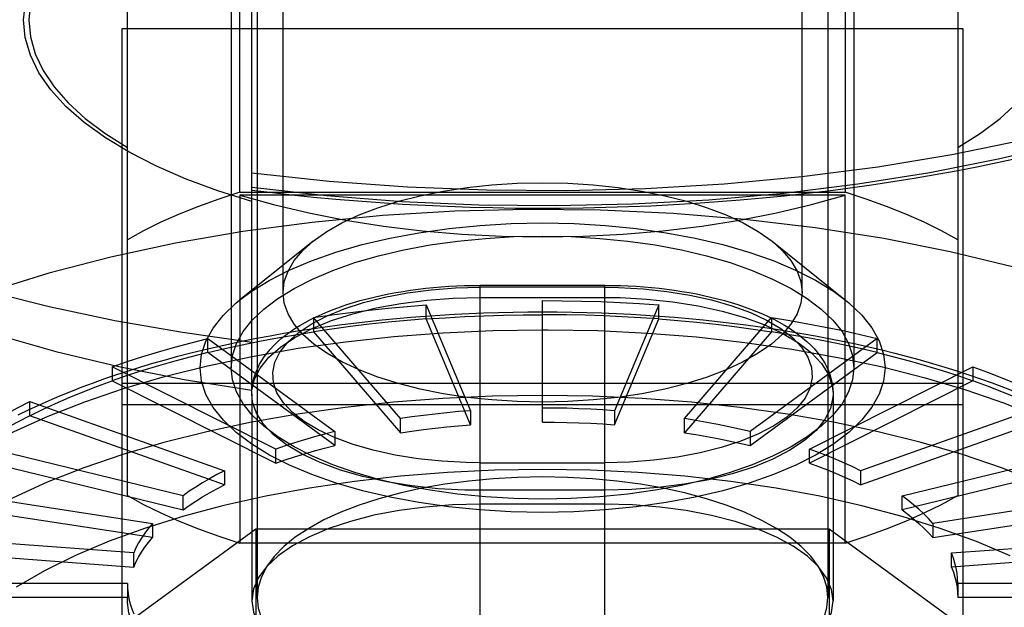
# Model space of a CAD drawing. Header units: inches. Extents: x 0 to 227, y 0 to 147.
# Tile 140 of 247: x 75.524 to 75.897, y 83.255 to 83.478. Entities that reach past the tile are written whole.
import ezdxf

# ---------------------------------------------------------------- set-up
doc = ezdxf.new("R2010")
doc.units = ezdxf.units.IN
doc.header["$LTSCALE"] = 12.466667
doc.header["$MEASUREMENT"] = 0
doc.linetypes.add('HIDDEN', pattern=[0.2, 0.1, -0.1])
doc.layers.add('DEFAULT_2', color=8, linetype='HIDDEN')

msp = doc.modelspace()

# ---------------------------------------------------------------- linework, layer by layer
at = {"layer": 'DEFAULT_2', "color": 8, "linetype": 'HIDDEN'}
for p, q in [((75.62384, 83.37463), (75.62384, 83.88131)), ((75.8207, 83.37463), (75.8207, 83.88131)), ((75.60416, 83.7029), (75.60416, 83.34608)), ((75.84038, 83.7029), (75.84038, 83.34608)), ((75.614, 83.60497), (75.614, 83.25887)), ((75.83054, 83.60497), (75.83054, 83.25887)), ((75.60747, 83.41264), (75.60747, 83.54466)), ((75.83707, 83.54466), (75.83707, 83.41264)), ((75.56479, 83.29757), (75.56479, 83.52662)), ((75.87975, 83.52662), (75.87975, 83.29757)), ((75.61203, 83.33754), (75.61203, 83.49839)), ((75.56279, 83.19729), (75.56279, 83.47479)), ((75.56279, 83.47479), (75.88169, 83.47479)), ((75.88169, 83.47479), (75.88169, 83.19729)), ((75.60747, 83.41264), (75.83707, 83.41264)), ((75.60747, 83.41155), (75.60747, 83.27953)), ((75.83707, 83.41155), (75.60747, 83.41155)), ((75.83707, 83.27953), (75.83707, 83.41155)), ((75.6352, 83.39403), (75.60734, 83.37169)), ((75.80934, 83.39403), (75.8372, 83.37169)), ((75.69862, 83.07832), (75.69862, 83.3773)), ((75.74586, 83.3773), (75.69862, 83.3773)), ((75.74585, 83.37657), (75.69862, 83.37657)), ((75.74585, 83.37657), (75.75113, 83.37649)), ((75.74586, 83.07832), (75.74586, 83.3773)), ((75.69862, 83.37276), (75.74586, 83.37276)), ((75.74586, 83.37276), (75.75166, 83.37268)), ((75.67817, 83.36455), (75.67817, 83.36991)), ((75.67817, 83.36991), (75.69492, 83.32976)), ((75.72227, 83.32542), (75.72227, 83.37154)), ((75.76637, 83.36991), (75.74962, 83.32976)), ((75.76637, 83.36455), (75.76637, 83.36991)), ((75.63542, 83.36506), (75.63542, 83.35971)), ((75.66841, 83.32676), (75.63542, 83.36506)), ((75.72429, 83.36618), (75.72227, 83.36618)), ((75.77613, 83.32676), (75.80912, 83.36506)), ((75.80912, 83.36506), (75.80912, 83.35971)), ((75.69492, 83.32441), (75.67817, 83.36455)), ((75.74962, 83.32441), (75.76637, 83.36455)), ((75.63542, 83.35971), (75.66841, 83.32141)), ((75.72227, 83.36047), (75.72439, 83.36047)), ((75.80912, 83.35971), (75.77613, 83.32141)), ((75.5953, 83.35181), (75.5953, 83.35716)), ((75.5953, 83.35716), (75.64353, 83.32186)), ((75.84924, 83.35716), (75.80101, 83.32186)), ((75.84924, 83.35181), (75.84924, 83.35716)), ((75.64353, 83.3165), (75.5953, 83.35181)), ((75.80101, 83.3165), (75.84924, 83.35181)), ((75.55904, 83.34643), (75.55904, 83.34108)), ((75.62104, 83.3152), (75.55904, 83.34643)), ((75.8235, 83.3152), (75.8855, 83.34643)), ((75.8855, 83.34643), (75.8855, 83.34108)), ((75.55904, 83.34108), (75.62104, 83.30985)), ((75.88169, 83.34001), (75.56279, 83.34001)), ((75.8855, 83.34108), (75.8235, 83.30985)), ((75.612, 83.33615), (75.612, 83.25765)), ((75.83247, 83.33615), (75.83247, 83.25765)), ((75.52774, 83.32785), (75.52774, 83.3332)), ((75.52774, 83.3332), (75.60163, 83.307)), ((75.56279, 83.33206), (75.88169, 83.33206)), ((75.9168, 83.3332), (75.84291, 83.307)), ((75.60163, 83.30165), (75.52774, 83.32785)), ((75.69492, 83.32976), (75.69492, 83.32441)), ((75.74962, 83.32976), (75.74962, 83.32441)), ((75.84291, 83.30165), (75.9168, 83.32785)), ((75.66841, 83.32141), (75.66841, 83.32676)), ((75.77613, 83.32141), (75.77613, 83.32676)), ((75.64353, 83.32186), (75.64353, 83.3165)), ((75.80101, 83.32186), (75.80101, 83.3165)), ((75.58589, 83.29749), (75.50235, 83.31788)), ((75.85865, 83.29749), (75.94219, 83.31788)), ((75.62104, 83.30985), (75.62104, 83.3152)), ((75.8235, 83.30985), (75.8235, 83.3152)), ((75.50235, 83.31252), (75.58589, 83.29214)), ((75.69862, 83.31001), (75.69335, 83.31009)), ((75.69862, 83.31001), (75.74586, 83.31001)), ((75.94219, 83.31252), (75.85865, 83.29214)), ((75.60163, 83.307), (75.60163, 83.30165)), ((75.84291, 83.307), (75.84291, 83.30165)), ((75.48365, 83.30092), (75.57429, 83.28698)), ((75.69862, 83.29955), (75.69282, 83.29963)), ((75.74586, 83.29955), (75.69862, 83.29955)), ((75.96089, 83.30092), (75.87025, 83.28698)), ((75.57429, 83.28163), (75.48365, 83.29557)), ((75.58589, 83.29214), (75.58589, 83.29749)), ((75.74586, 83.29426), (75.69862, 83.29426)), ((75.85865, 83.29214), (75.85865, 83.29749)), ((75.87025, 83.28163), (75.96089, 83.29557)), ((75.57429, 83.28698), (75.57429, 83.28163)), ((75.87025, 83.28698), (75.87025, 83.28163)), ((75.50475, 83.20534), (75.61351, 83.28495)), ((75.61351, 83.28495), (75.61351, 83.16007)), ((75.61351, 83.28495), (75.83103, 83.28495)), ((75.83103, 83.28495), (75.83103, 83.16007)), ((75.83103, 83.28495), (75.93979, 83.20534)), ((75.56718, 83.27577), (75.47219, 83.28285)), ((75.83707, 83.27953), (75.60747, 83.27953)), ((75.87736, 83.27577), (75.97235, 83.28285)), ((75.47219, 83.2775), (75.56718, 83.27042)), ((75.56718, 83.27042), (75.56718, 83.27577)), ((75.97235, 83.2775), (75.87736, 83.27042)), ((75.87736, 83.27042), (75.87736, 83.27577)), ((75.56479, 83.26422), (75.46833, 83.26422)), ((75.56479, 83.26422), (75.56479, 83.25887)), ((75.87975, 83.26422), (75.87975, 83.25887)), ((75.97621, 83.26422), (75.87975, 83.26422)), ((75.56479, 83.25887), (75.46833, 83.25887)), ((75.97621, 83.25887), (75.87975, 83.25887))]:
    msp.add_line(p, q, dxfattribs=at)
for points in [[(75.56479, 83.52662), (75.55621, 83.52121), (75.54872, 83.51557), (75.54228, 83.50968), (75.53696, 83.5036), (75.53279, 83.49736), (75.5298, 83.49101), (75.52799, 83.48458), (75.52739, 83.47811)], [(75.52542, 83.47811), (75.52625, 83.4857)], [(75.61203, 83.41452), (75.64037, 83.41138), (75.66901, 83.40917), (75.69806, 83.40791), (75.72723, 83.40759), (75.75637, 83.40823), (75.7853, 83.40982), (75.81383, 83.41234), (75.84184, 83.41578), (75.8692, 83.42015), (75.89572, 83.42539), (75.92117, 83.43149), (75.94542, 83.43839), (75.96832, 83.44607), (75.98975, 83.45446), (76.00956, 83.46352), (76.02765, 83.4732), (76.04392, 83.48343)], [(75.61203, 83.42002), (75.64127, 83.41689), (75.67099, 83.41472), (75.70102, 83.41354), (75.73117, 83.41334), (75.76128, 83.41412), (75.79115, 83.41589), (75.8206, 83.41862), (75.84947, 83.42231), (75.87757, 83.42693), (75.90475, 83.43246), (75.93083, 83.43886), (75.95567, 83.44609), (75.97911, 83.45411), (76.00101, 83.46288), (76.02124, 83.47233), (76.03968, 83.48242)], [(75.61203, 83.40918), (75.5991, 83.41321), (75.58707, 83.41764), (75.57589, 83.42249), (75.56567, 83.4277), (75.5565, 83.43324), (75.54842, 83.43909), (75.54149, 83.44519), (75.53575, 83.45151), (75.53126, 83.458), (75.52802, 83.46463), (75.52608, 83.47132), (75.52542, 83.47811)], [(75.52739, 83.47811), (75.52799, 83.47163), (75.5298, 83.4652), (75.53279, 83.45885), (75.53696, 83.45261), (75.54228, 83.44653), (75.54872, 83.44064), (75.55621, 83.435), (75.56479, 83.42959)], [(75.87975, 83.42959), (75.88833, 83.435), (75.89582, 83.44064), (75.90226, 83.44653), (75.90758, 83.45261), (75.91175, 83.45885), (75.91474, 83.4652), (75.91655, 83.47163), (75.91715, 83.47811)], [(75.37748, 83.43698), (75.3801, 83.43491), (75.39427, 83.4248), (75.41011, 83.41515), (75.42754, 83.406), (75.44647, 83.39739), (75.4668, 83.38938), (75.48844, 83.382), (75.51126, 83.37529), (75.53515, 83.36929), (75.56, 83.36402), (75.58567, 83.35951), (75.61203, 83.35579)], [(75.9024, 83.42548), (75.89472, 83.4238), (75.88696, 83.42219), (75.87912, 83.42066), (75.87121, 83.41921), (75.86323, 83.41783), (75.85518, 83.41653), (75.84707, 83.41531), (75.8389, 83.41416), (75.83067, 83.41309), (75.82239, 83.4121), (75.81407, 83.41119), (75.8057, 83.41036), (75.79729, 83.40961), (75.78885, 83.40894), (75.78038, 83.40835), (75.77188, 83.40784), (75.76335, 83.40741), (75.75481, 83.40706), (75.74625, 83.40679), (75.73768, 83.4066), (75.7291, 83.4065), (75.72052, 83.40648), (75.71194, 83.40653), (75.70336, 83.40667), (75.6948, 83.40689), (75.68625, 83.40719), (75.67771, 83.40757), (75.6692, 83.40804), (75.66071, 83.40858), (75.65225, 83.4092), (75.64382, 83.40991), (75.63543, 83.41069), (75.62708, 83.41155), (75.61878, 83.41249), (75.61203, 83.41332)], [(75.6352, 83.39403), (75.64043, 83.39774), (75.64619, 83.40102), (75.65267, 83.40404), (75.65983, 83.40678), (75.66759, 83.40922), (75.67587, 83.41131), (75.6846, 83.41306), (75.6937, 83.41444), (75.70307, 83.41543), (75.71262, 83.41603), (75.72227, 83.41623), (75.73192, 83.41603), (75.74147, 83.41543), (75.75084, 83.41444), (75.75994, 83.41306), (75.76867, 83.41131), (75.77695, 83.40922), (75.78471, 83.40678), (75.79187, 83.40404), (75.79835, 83.40102), (75.80411, 83.39774), (75.80934, 83.39403)], [(75.60747, 83.41264), (75.59946, 83.41003), (75.59179, 83.40726), (75.58447, 83.40432), (75.57751, 83.40123), (75.57096, 83.39799), (75.56479, 83.3946)], [(75.60747, 83.41155), (75.62025, 83.40793), (75.63359, 83.40477), (75.64751, 83.40205), (75.6619, 83.3998), (75.67666, 83.39803), (75.69171, 83.39676), (75.70689, 83.396), (75.72227, 83.39575)], [(75.72227, 83.39575), (75.73765, 83.396), (75.75283, 83.39676), (75.76788, 83.39803), (75.78264, 83.3998), (75.79703, 83.40205), (75.81095, 83.40477), (75.82429, 83.40793), (75.83707, 83.41155)], [(75.87975, 83.3946), (75.87358, 83.39799), (75.86703, 83.40123), (75.86007, 83.40432), (75.85275, 83.40726), (75.84508, 83.41003), (75.83707, 83.41264)], [(75.4123, 83.40906), (75.42306, 83.40105), (75.43819, 83.39142), (75.45507, 83.38232), (75.47356, 83.3738), (75.49359, 83.36591), (75.515, 83.35871), (75.5377, 83.35223), (75.56153, 83.34652), (75.58629, 83.34163), (75.61203, 83.33754)], [(75.90102, 83.38423), (75.87691, 83.39009), (75.85174, 83.39508), (75.8257, 83.39917), (75.79898, 83.40233), (75.77177, 83.40454), (75.74425, 83.4058), (75.71661, 83.40608), (75.68905, 83.4054), (75.66173, 83.40377), (75.63484, 83.40119), (75.60855, 83.39769), (75.58304, 83.39329), (75.55848, 83.38801), (75.53502, 83.3819), (75.51282, 83.37498)], [(75.60735, 83.37169), (75.6118, 83.37498), (75.61853, 83.37914), (75.62615, 83.38303), (75.63465, 83.38662), (75.64391, 83.38988), (75.65385, 83.39276), (75.66437, 83.39524), (75.67539, 83.39729), (75.68679, 83.3989), (75.69848, 83.40006), (75.71037, 83.40076), (75.72234, 83.40099), (75.73431, 83.40076), (75.74617, 83.40005), (75.75782, 83.3989), (75.76917, 83.39729), (75.78013, 83.39525), (75.7906, 83.39278), (75.8005, 83.38992), (75.80973, 83.38668), (75.81821, 83.38311), (75.82584, 83.37923), (75.8326, 83.37508), (75.83719, 83.3717)], [(75.60416, 83.34608), (75.60466, 83.35069), (75.60617, 83.35526), (75.60867, 83.35974), (75.61214, 83.36412), (75.61654, 83.36833), (75.62185, 83.37236), (75.62802, 83.37617), (75.63499, 83.37971), (75.6427, 83.38297), (75.65109, 83.38592), (75.66009, 83.38852), (75.66962, 83.39077), (75.6796, 83.39263), (75.68995, 83.39409), (75.70057, 83.39515), (75.71137, 83.39579), (75.72227, 83.396), (75.73317, 83.39579), (75.74397, 83.39515), (75.75459, 83.39409), (75.76494, 83.39263), (75.77492, 83.39077), (75.78445, 83.38852), (75.79345, 83.38592), (75.80184, 83.38297), (75.80955, 83.37971), (75.81652, 83.37617), (75.82269, 83.37236), (75.828, 83.36833), (75.8324, 83.36412), (75.83587, 83.35974), (75.83837, 83.35526), (75.83988, 83.35069), (75.84038, 83.34608)], [(75.62384, 83.37463), (75.62432, 83.37871), (75.62574, 83.38275), (75.62808, 83.3867), (75.63134, 83.39055), (75.6352, 83.39403)], [(75.80934, 83.39403), (75.8132, 83.39055), (75.81646, 83.3867), (75.8188, 83.38275), (75.82022, 83.37871), (75.8207, 83.37463)], [(75.612, 83.33615), (75.61203, 83.33734), (75.61216, 83.33877), (75.61238, 83.3402), (75.61269, 83.34162), (75.6131, 83.34305), (75.61361, 83.34448), (75.61423, 83.34592), (75.61495, 83.34736), (75.61579, 83.34879), (75.61673, 83.35021), (75.61778, 83.35161), (75.61896, 83.35302), (75.62025, 83.3544), (75.62166, 83.35577), (75.62317, 83.35711), (75.62479, 83.35841), (75.62651, 83.35967), (75.62832, 83.3609), (75.63023, 83.36209), (75.63221, 83.36323), (75.63427, 83.36433), (75.63641, 83.36539), (75.63862, 83.3664), (75.6409, 83.36736), (75.64323, 83.36828), (75.64562, 83.36916), (75.64807, 83.36999), (75.65058, 83.37077), (75.65314, 83.37151), (75.65574, 83.37221), (75.65839, 83.37286), (75.66108, 83.37347), (75.66382, 83.37404), (75.66658, 83.37456), (75.66939, 83.37503), (75.67222, 83.37546), (75.67508, 83.37585), (75.67797, 83.37619), (75.68088, 83.37648), (75.68381, 83.37674), (75.68675, 83.37694), (75.68971, 83.3771), (75.69267, 83.37721), (75.69564, 83.37728), (75.69862, 83.3773)], [(75.69335, 83.31009), (75.68402, 83.31059), (75.67503, 83.31154), (75.66632, 83.31294), (75.65806, 83.31477), (75.65039, 83.31699), (75.64339, 83.31957), (75.63721, 83.32246), (75.63187, 83.32564), (75.62743, 83.32907), (75.62396, 83.33271), (75.62154, 83.3365), (75.62018, 83.34038), (75.61992, 83.34429), (75.62074, 83.34819), (75.62264, 83.35202), (75.6256, 83.35574), (75.62958, 83.35928), (75.63451, 83.36261), (75.64032, 83.36566), (75.64697, 83.36841), (75.6544, 83.37082), (75.66247, 83.37285), (75.67106, 83.37446), (75.68004, 83.37563), (75.6892, 83.37633), (75.69862, 83.37657)], [(75.74586, 83.3773), (75.74883, 83.37728), (75.7518, 83.37721), (75.75477, 83.3771), (75.75772, 83.37694), (75.76066, 83.37674), (75.76359, 83.37649), (75.76649, 83.37619), (75.76937, 83.37585), (75.77223, 83.37547), (75.77506, 83.37504), (75.77785, 83.37456), (75.78061, 83.37405), (75.78334, 83.37348), (75.78602, 83.37288), (75.78866, 83.37223), (75.79126, 83.37154), (75.7938, 83.3708), (75.7963, 83.37002), (75.79874, 83.3692), (75.80112, 83.36833), (75.80344, 83.36742), (75.8057, 83.36646), (75.8079, 83.36546), (75.81003, 83.36442), (75.81207, 83.36334), (75.81404, 83.36221), (75.81594, 83.36104), (75.81774, 83.35983), (75.81945, 83.35859), (75.82106, 83.35731), (75.82257, 83.356), (75.82398, 83.35466), (75.82527, 83.35329), (75.82645, 83.35192), (75.82751, 83.35054), (75.82846, 83.34915), (75.82931, 83.34774), (75.83006, 83.34633), (75.83069, 83.34491), (75.83123, 83.3435), (75.83167, 83.34208), (75.83201, 83.34067), (75.83226, 83.33925), (75.83241, 83.33782), (75.83247, 83.3364), (75.83247, 83.33615)], [(75.75113, 83.37649), (75.76046, 83.37599), (75.76945, 83.37504), (75.77816, 83.37364), (75.78641, 83.37181), (75.79409, 83.36959), (75.80109, 83.36701), (75.80727, 83.36412), (75.81261, 83.36094), (75.81704, 83.35751), (75.82051, 83.35387), (75.82294, 83.35008), (75.8243, 83.3462), (75.82456, 83.34229), (75.82374, 83.33839), (75.82183, 83.33455), (75.81888, 83.33084), (75.8149, 83.3273), (75.80997, 83.32397), (75.80415, 83.32092), (75.79751, 83.31817), (75.79008, 83.31576), (75.78201, 83.31373), (75.77341, 83.31212), (75.76444, 83.31095), (75.75527, 83.31025), (75.74586, 83.31001)], [(75.612, 83.33615), (75.61205, 83.33738), (75.613, 83.34169), (75.61514, 83.34592), (75.61845, 83.35001), (75.62288, 83.35391), (75.62836, 83.35756), (75.63483, 83.36092), (75.64219, 83.36392), (75.65034, 83.36654), (75.65916, 83.36874), (75.66853, 83.37048), (75.67832, 83.37174), (75.6884, 83.3725), (75.69862, 83.37276)], [(75.8207, 83.37463), (75.82022, 83.37055), (75.8188, 83.36652), (75.81646, 83.36256), (75.8132, 83.35871), (75.80907, 83.35502), (75.80411, 83.35152), (75.79835, 83.34824), (75.79187, 83.34522), (75.78471, 83.34248), (75.77695, 83.34004), (75.76867, 83.33795), (75.75994, 83.3362), (75.75084, 83.33482), (75.74147, 83.33383), (75.73192, 83.33323), (75.72227, 83.33303), (75.71262, 83.33323), (75.70307, 83.33383), (75.6937, 83.33482), (75.6846, 83.3362), (75.67587, 83.33795), (75.66759, 83.34004), (75.65983, 83.34248), (75.65267, 83.34522), (75.64619, 83.34824), (75.64043, 83.35152), (75.63547, 83.35502), (75.63134, 83.35871), (75.62808, 83.36256), (75.62574, 83.36652), (75.62432, 83.37055), (75.62384, 83.37463)], [(75.75166, 83.37268), (75.76181, 83.37213), (75.77174, 83.37109), (75.78132, 83.36955), (75.79039, 83.36755), (75.79884, 83.36511), (75.80656, 83.36227), (75.81342, 83.35906), (75.81935, 83.35553), (75.82424, 83.35173), (75.82804, 83.34771), (75.8307, 83.34353), (75.83216, 83.33925), (75.83247, 83.33615)], [(75.59235, 83.34608), (75.59291, 83.35116), (75.59456, 83.35616), (75.59731, 83.3611), (75.60112, 83.36591), (75.60597, 83.37055), (75.60735, 83.37169)], [(75.63542, 83.36506), (75.6424, 83.36609), (75.64944, 83.36703), (75.65655, 83.36788), (75.66371, 83.36864), (75.67092, 83.36932), (75.67817, 83.36991)], [(75.72227, 83.37154), (75.72966, 83.37149), (75.73704, 83.37135), (75.7444, 83.37113), (75.75175, 83.37081), (75.75907, 83.3704), (75.76637, 83.36991)], [(75.83719, 83.3717), (75.83846, 83.37065), (75.84334, 83.366), (75.84718, 83.36118), (75.84996, 83.35622), (75.85162, 83.35119), (75.85219, 83.34608)], [(75.52339, 83.32817), (75.52722, 83.33004), (75.53114, 83.33187), (75.53514, 83.33365), (75.53922, 83.33539), (75.54338, 83.33709), (75.54761, 83.33875), (75.55192, 83.34036), (75.55629, 83.34193), (75.56074, 83.34345), (75.56526, 83.34493), (75.56985, 83.34637), (75.5745, 83.34776), (75.57921, 83.3491), (75.58398, 83.3504), (75.58881, 83.35166), (75.5937, 83.35287), (75.59864, 83.35403), (75.60363, 83.35514), (75.60868, 83.35621), (75.61377, 83.35723), (75.61891, 83.3582), (75.62409, 83.35912), (75.62931, 83.36), (75.63457, 83.36083), (75.63987, 83.3616), (75.64521, 83.36233), (75.65058, 83.36301), (75.65597, 83.36364), (75.6614, 83.36422), (75.66685, 83.36475), (75.67233, 83.36524), (75.67782, 83.36567), (75.68334, 83.36605), (75.68887, 83.36638), (75.69441, 83.36666), (75.69997, 83.36688), (75.70554, 83.36706), (75.71111, 83.36719), (75.71669, 83.36726), (75.72227, 83.36729)], [(75.67817, 83.36455), (75.68547, 83.36505), (75.69279, 83.36546), (75.70014, 83.36578), (75.7075, 83.366), (75.71488, 83.36614), (75.72227, 83.36618)], [(75.72227, 83.36729), (75.72786, 83.36726), (75.73345, 83.36719), (75.73903, 83.36706), (75.74461, 83.36688), (75.75017, 83.36665), (75.75572, 83.36637), (75.76126, 83.36604), (75.76679, 83.36566), (75.77229, 83.36523), (75.77777, 83.36475), (75.78323, 83.36422), (75.78866, 83.36363), (75.79407, 83.363), (75.79944, 83.36232), (75.80478, 83.36159), (75.81009, 83.36081), (75.81535, 83.35998), (75.82058, 83.3591), (75.82577, 83.35818), (75.83091, 83.3572), (75.836, 83.35618), (75.84105, 83.35511), (75.84605, 83.35399), (75.85099, 83.35283), (75.85588, 83.35162), (75.86071, 83.35036), (75.86549, 83.34906), (75.8702, 83.34771), (75.87485, 83.34632), (75.87943, 83.34488), (75.88395, 83.3434), (75.8884, 83.34187), (75.89278, 83.3403), (75.89708, 83.33869), (75.90132, 83.33703)], [(75.76637, 83.36455), (75.75941, 83.36503), (75.75242, 83.36542), (75.74541, 83.36574), (75.73838, 83.36597), (75.73134, 83.36612), (75.72429, 83.36618)], [(75.80912, 83.36506), (75.81603, 83.36395), (75.82285, 83.36276), (75.82959, 83.36148), (75.83624, 83.36012), (75.84279, 83.35868), (75.84924, 83.35716)], [(75.67817, 83.36455), (75.67092, 83.36397), (75.66371, 83.36329), (75.65655, 83.36253), (75.64944, 83.36168), (75.6424, 83.36074), (75.63542, 83.35971)], [(75.76637, 83.36455), (75.77362, 83.36397), (75.78083, 83.36329), (75.78799, 83.36253), (75.7951, 83.36168), (75.80214, 83.36074), (75.80912, 83.35971)], [(75.45652, 83.24816), (75.45727, 83.2566), (75.45937, 83.26455), (75.46279, 83.27241), (75.46753, 83.28015), (75.47356, 83.28773), (75.48086, 83.29511), (75.48937, 83.30225), (75.49907, 83.30912), (75.5099, 83.31568), (75.52181, 83.32189), (75.53473, 83.32773), (75.54861, 83.33317), (75.56336, 83.33818), (75.57892, 83.34273), (75.59521, 83.3468), (75.61214, 83.35037), (75.62963, 83.35343), (75.64758, 83.35594), (75.66592, 83.35792), (75.68455, 83.35933), (75.70336, 83.36019), (75.72227, 83.36047)], [(75.5953, 83.35181), (75.60175, 83.35333), (75.6083, 83.35477), (75.61495, 83.35613), (75.62169, 83.35741), (75.62851, 83.3586), (75.63542, 83.35971)], [(75.72439, 83.36047), (75.74329, 83.36012), (75.76209, 83.3592), (75.78068, 83.35772), (75.79898, 83.35569), (75.81689, 83.35311), (75.83432, 83.35), (75.85119, 83.34637), (75.8674, 83.34224), (75.88287, 83.33764), (75.89753, 83.33259), (75.9113, 83.3271), (75.92411, 83.32122), (75.9359, 83.31496), (75.94661, 83.30837), (75.95618, 83.30147), (75.96456, 83.2943), (75.97171, 83.28689), (75.9776, 83.2793), (75.9822, 83.27154), (75.98547, 83.26366), (75.98742, 83.25571), (75.98802, 83.24816)], [(75.84924, 83.35181), (75.84279, 83.35333), (75.83624, 83.35477), (75.82959, 83.35613), (75.82285, 83.35741), (75.81603, 83.3586), (75.80912, 83.35971)], [(75.55904, 83.34643), (75.56477, 83.3484), (75.57063, 83.3503), (75.57662, 83.35213), (75.58273, 83.35388), (75.58896, 83.35556), (75.5953, 83.35716)], [(75.5953, 83.35181), (75.58896, 83.35021), (75.58273, 83.34853), (75.57662, 83.34678), (75.57063, 83.34495), (75.56477, 83.34305), (75.55904, 83.34108)], [(75.84924, 83.35181), (75.85558, 83.35021), (75.86181, 83.34853), (75.86792, 83.34678), (75.87391, 83.34495), (75.87977, 83.34305), (75.8855, 83.34108)], [(75.8855, 83.34643), (75.89109, 83.34439), (75.89653, 83.34228), (75.90183, 83.3401), (75.90698, 83.33786), (75.91197, 83.33556), (75.9168, 83.3332)], [(75.85219, 83.34608), (75.85163, 83.34101), (75.84998, 83.33601), (75.84723, 83.33107), (75.84342, 83.32626), (75.83857, 83.32162), (75.83274, 83.31719), (75.82601, 83.31303), (75.81839, 83.30914), (75.80989, 83.30555), (75.80063, 83.30229), (75.79069, 83.29941), (75.78017, 83.29693), (75.76915, 83.29488), (75.75775, 83.29327), (75.74606, 83.29211), (75.73417, 83.29141), (75.7222, 83.29118), (75.71023, 83.29141), (75.69837, 83.29212), (75.68672, 83.29327), (75.67537, 83.29488), (75.66441, 83.29692), (75.65394, 83.29939), (75.64404, 83.30225), (75.63481, 83.30549), (75.62633, 83.30906), (75.6187, 83.31294), (75.61194, 83.31709), (75.60608, 83.32152), (75.6012, 83.32617), (75.59736, 83.33099), (75.59458, 83.33595), (75.59292, 83.34098), (75.59235, 83.34608)], [(75.84038, 83.34608), (75.83988, 83.34148), (75.83837, 83.33691), (75.83587, 83.33242), (75.8324, 83.32805), (75.828, 83.32384), (75.82269, 83.31981), (75.81652, 83.316), (75.80955, 83.31246), (75.80184, 83.3092), (75.79345, 83.30625), (75.78445, 83.30365), (75.77492, 83.3014), (75.76494, 83.29954), (75.75459, 83.29807), (75.74397, 83.29702), (75.73317, 83.29638), (75.72227, 83.29617), (75.71137, 83.29638), (75.70057, 83.29702), (75.68995, 83.29807), (75.6796, 83.29954), (75.66962, 83.3014), (75.66009, 83.30365), (75.65109, 83.30625), (75.6427, 83.3092), (75.63499, 83.31246), (75.62802, 83.316), (75.62185, 83.31981), (75.61654, 83.32384), (75.61214, 83.32805), (75.60867, 83.33242), (75.60617, 83.33691), (75.60466, 83.34148), (75.60416, 83.34608)], [(75.52774, 83.32785), (75.53257, 83.33021), (75.53756, 83.33251), (75.54271, 83.33475), (75.54801, 83.33693), (75.55345, 83.33903), (75.55904, 83.34108)], [(75.9168, 83.32785), (75.91197, 83.33021), (75.90698, 83.33251), (75.90183, 83.33475), (75.89653, 83.33693), (75.89109, 83.33903), (75.8855, 83.34108)], [(75.72227, 83.33549), (75.70331, 83.33521), (75.68445, 83.33435), (75.66578, 83.33293), (75.6474, 83.33094), (75.6294, 83.32841), (75.61187, 83.32534), (75.59491, 83.32176), (75.5786, 83.31767), (75.56301, 83.31309), (75.54824, 83.30806), (75.53436, 83.3026), (75.52143, 83.29673), (75.50953, 83.29049), (75.49871, 83.2839), (75.48903, 83.27701), (75.48054, 83.26984), (75.47328, 83.26243), (75.46729, 83.25483), (75.4626, 83.24706), (75.45923, 83.23917), (75.4572, 83.2312), (75.45652, 83.22318)], [(75.69282, 83.29963), (75.68266, 83.30017), (75.67273, 83.30122), (75.66316, 83.30276), (75.65409, 83.30476), (75.64563, 83.3072), (75.63792, 83.31004), (75.63105, 83.31325), (75.62513, 83.31678), (75.62023, 83.32058), (75.61643, 83.32459), (75.61378, 83.32877), (75.61231, 83.33305), (75.612, 83.33615)], [(75.98802, 83.22318), (75.98734, 83.2312), (75.98531, 83.23917), (75.98194, 83.24706), (75.97725, 83.25483), (75.97126, 83.26243), (75.964, 83.26984), (75.95551, 83.27701), (75.94583, 83.2839), (75.93501, 83.29049), (75.92311, 83.29673), (75.91018, 83.3026), (75.8963, 83.30806), (75.88153, 83.31309), (75.86594, 83.31767), (75.84963, 83.32176), (75.83267, 83.32534), (75.81514, 83.32841), (75.79714, 83.33094), (75.77876, 83.33293), (75.76009, 83.33435), (75.74123, 83.33521), (75.72227, 83.33549)], [(75.83247, 83.33615), (75.83243, 83.33493), (75.83148, 83.33062), (75.82934, 83.32639), (75.82603, 83.3223), (75.8216, 83.3184), (75.81611, 83.31474), (75.80965, 83.31139), (75.80229, 83.30838), (75.79414, 83.30576), (75.78532, 83.30357), (75.77595, 83.30183), (75.76616, 83.30057), (75.75608, 83.2998), (75.74586, 83.29955)], [(75.50235, 83.31788), (75.50614, 83.32056), (75.51011, 83.32319), (75.51426, 83.32577), (75.51858, 83.3283), (75.52308, 83.33078), (75.52774, 83.3332)], [(75.52774, 83.32785), (75.52308, 83.32543), (75.51858, 83.32295), (75.51426, 83.32042), (75.51011, 83.31784), (75.50614, 83.3152), (75.50235, 83.31252)], [(75.69492, 83.32976), (75.69042, 83.3294), (75.68595, 83.32898), (75.68151, 83.3285), (75.6771, 83.32798), (75.67274, 83.32739), (75.66841, 83.32676)], [(75.74962, 83.32976), (75.74509, 83.33007), (75.74055, 83.33032), (75.736, 83.33052), (75.73143, 83.33066), (75.72685, 83.33074), (75.72227, 83.33077)], [(75.66841, 83.32141), (75.67274, 83.32204), (75.6771, 83.32262), (75.68151, 83.32315), (75.68595, 83.32363), (75.69042, 83.32404), (75.69492, 83.32441)], [(75.72227, 83.32542), (75.72685, 83.32539), (75.73143, 83.32531), (75.736, 83.32517), (75.74055, 83.32497), (75.74509, 83.32472), (75.74962, 83.32441)], [(75.80101, 83.32186), (75.79701, 83.3228), (75.79295, 83.32369), (75.78882, 83.32454), (75.78464, 83.32533), (75.78041, 83.32607), (75.77613, 83.32676)], [(75.64353, 83.32186), (75.63959, 83.32086), (75.63573, 83.31982), (75.63194, 83.31874), (75.62823, 83.3176), (75.6246, 83.31642), (75.62104, 83.3152)], [(75.77613, 83.32141), (75.78041, 83.32072), (75.78464, 83.31998), (75.78882, 83.31918), (75.79295, 83.31834), (75.79701, 83.31745), (75.80101, 83.3165)], [(75.62104, 83.30985), (75.6246, 83.31107), (75.62823, 83.31225), (75.63194, 83.31338), (75.63573, 83.31447), (75.63959, 83.31551), (75.64353, 83.3165)], [(75.84291, 83.307), (75.83991, 83.30846), (75.83682, 83.30989), (75.83363, 83.31128), (75.83034, 83.31263), (75.82696, 83.31393), (75.8235, 83.3152)], [(75.8235, 83.30985), (75.82696, 83.30858), (75.83034, 83.30727), (75.83363, 83.30593), (75.83682, 83.30454), (75.83991, 83.30311), (75.84291, 83.30165)], [(75.72227, 83.30746), (75.70414, 83.30717), (75.68622, 83.30632), (75.66844, 83.30489), (75.65097, 83.30291), (75.63391, 83.30039), (75.61736, 83.29733), (75.60142, 83.29377), (75.58616, 83.28972), (75.57162, 83.28518), (75.5579, 83.2802), (75.54511, 83.27479), (75.53332, 83.269), (75.5226, 83.26285)], [(75.60163, 83.307), (75.59874, 83.3055), (75.59595, 83.30396), (75.59327, 83.30239), (75.5907, 83.30079), (75.58824, 83.29916), (75.58589, 83.29749)], [(75.89959, 83.27471), (75.88684, 83.28012), (75.87315, 83.28511), (75.85863, 83.28965), (75.84337, 83.29371), (75.82743, 83.29728), (75.81084, 83.30035), (75.79374, 83.30289), (75.77623, 83.30488), (75.7584, 83.30631), (75.74044, 83.30717), (75.72227, 83.30746)], [(75.58589, 83.29214), (75.58824, 83.29381), (75.5907, 83.29544), (75.59327, 83.29704), (75.59595, 83.29861), (75.59874, 83.30014), (75.60163, 83.30165)], [(75.72227, 83.30462), (75.71281, 83.30445), (75.70349, 83.30393), (75.69426, 83.30306), (75.68525, 83.30186), (75.67651, 83.30033), (75.66813, 83.29849), (75.66021, 83.29636), (75.65275, 83.29394), (75.64577, 83.29124), (75.63936, 83.28829), (75.63359, 83.28511), (75.62849, 83.28173), (75.62412, 83.27817), (75.6205, 83.27447), (75.61457, 83.26649)], [(75.83054, 83.25887), (75.83012, 83.26289), (75.82888, 83.26683), (75.82684, 83.27072), (75.82401, 83.27452), (75.8204, 83.27819), (75.81605, 83.28173), (75.81098, 83.28509), (75.80525, 83.28826), (75.79887, 83.2912), (75.79192, 83.29389), (75.78449, 83.29631), (75.77658, 83.29845), (75.76821, 83.3003), (75.75946, 83.30184), (75.75042, 83.30305), (75.74116, 83.30392), (75.73179, 83.30444), (75.72227, 83.30462)], [(75.56479, 83.29757), (75.57096, 83.29418), (75.57751, 83.29094), (75.58447, 83.28785), (75.59179, 83.28491), (75.59946, 83.28214), (75.60747, 83.27953)], [(75.69862, 83.29426), (75.68809, 83.29398), (75.67786, 83.29319), (75.66786, 83.29187), (75.65832, 83.29006), (75.64938, 83.28776), (75.64116, 83.28505), (75.63382, 83.28194), (75.62741, 83.27849), (75.622, 83.27472), (75.61769, 83.2707)], [(75.83247, 83.25766), (75.83188, 83.26195), (75.83003, 83.26628), (75.82698, 83.27049), (75.82273, 83.27452), (75.81737, 83.27831), (75.81098, 83.28179), (75.80363, 83.28493), (75.79538, 83.28768), (75.78638, 83.29001), (75.77676, 83.29185), (75.7667, 83.29318), (75.75642, 83.29398), (75.74586, 83.29426)], [(75.83707, 83.27953), (75.84508, 83.28214), (75.85275, 83.28491), (75.86007, 83.28785), (75.86703, 83.29094), (75.87358, 83.29418), (75.87975, 83.29757)], [(75.87025, 83.28698), (75.86862, 83.28879), (75.86687, 83.29058), (75.865, 83.29234), (75.863, 83.29409), (75.86089, 83.2958), (75.85865, 83.29749)], [(75.85865, 83.29214), (75.86089, 83.29045), (75.863, 83.28873), (75.865, 83.28699), (75.86687, 83.28523), (75.86862, 83.28344), (75.87025, 83.28163)], [(75.57429, 83.28698), (75.57278, 83.28515), (75.57141, 83.28331), (75.57016, 83.28144), (75.56903, 83.27957), (75.56804, 83.27768), (75.56718, 83.27577)], [(75.56718, 83.27042), (75.56804, 83.27232), (75.56903, 83.27421), (75.57016, 83.27609), (75.57141, 83.27795), (75.57278, 83.2798), (75.57429, 83.28163)], [(75.87975, 83.26422), (75.87968, 83.26615), (75.87948, 83.26809), (75.87915, 83.27002), (75.87869, 83.27194), (75.87809, 83.27386), (75.87736, 83.27577)], [(75.61766, 83.27066), (75.61563, 83.26676), (75.61441, 83.2628), (75.614, 83.25887)], [(75.87736, 83.27042), (75.87809, 83.26851), (75.87869, 83.26659), (75.87915, 83.26467), (75.87948, 83.26274), (75.87968, 83.2608), (75.87975, 83.25887)], [(75.56479, 83.26422), (75.56486, 83.26228), (75.56506, 83.26035), (75.56539, 83.25842), (75.56585, 83.25649), (75.56645, 83.25457), (75.56718, 83.25266)], [(75.61457, 83.26649), (75.61266, 83.26215), (75.61201, 83.25765)], [(75.56718, 83.24731), (75.56645, 83.24922), (75.56585, 83.25114), (75.56539, 83.25306), (75.56506, 83.255), (75.56486, 83.25693), (75.56479, 83.25887)], [(75.61201, 83.25765), (75.6126, 83.25336), (75.61445, 83.24903), (75.6175, 83.24482), (75.62175, 83.24079), (75.6271, 83.237), (75.6335, 83.23352), (75.64084, 83.23038), (75.6491, 83.22763), (75.65809, 83.2253), (75.66771, 83.22346), (75.67778, 83.22212), (75.68805, 83.22132), (75.69862, 83.22105)], [(75.614, 83.25887), (75.61442, 83.25484), (75.61566, 83.2509), (75.6177, 83.24701), (75.62053, 83.24321), (75.62414, 83.23954), (75.62849, 83.236), (75.63356, 83.23264), (75.63929, 83.22947), (75.64567, 83.22653), (75.65262, 83.22384), (75.66005, 83.22142), (75.66796, 83.21928), (75.67633, 83.21743), (75.68508, 83.21589), (75.69412, 83.21468), (75.70338, 83.21381), (75.71275, 83.21329), (75.72227, 83.21311)], [(75.72227, 83.21311), (75.73173, 83.21328), (75.74105, 83.2138), (75.75028, 83.21467), (75.75929, 83.21587), (75.76803, 83.2174), (75.77641, 83.21924), (75.78433, 83.22137), (75.79179, 83.22379), (75.79877, 83.22649), (75.80518, 83.22944), (75.81095, 83.23262), (75.81605, 83.236), (75.82042, 83.23956), (75.82404, 83.24326), (75.82688, 83.24707), (75.82891, 83.25097), (75.83013, 83.25493), (75.83054, 83.25887)], [(75.74586, 83.22105), (75.75639, 83.22132), (75.76662, 83.22212), (75.77661, 83.22344), (75.78616, 83.22525), (75.7951, 83.22754), (75.80332, 83.23026), (75.81066, 83.23337), (75.81707, 83.23682), (75.82247, 83.24059), (75.82679, 83.24461), (75.82991, 83.24882), (75.83182, 83.25316), (75.83247, 83.25766)]]:
    msp.add_lwpolyline(points, dxfattribs=at)

doc.saveas('drawing.dxf')
